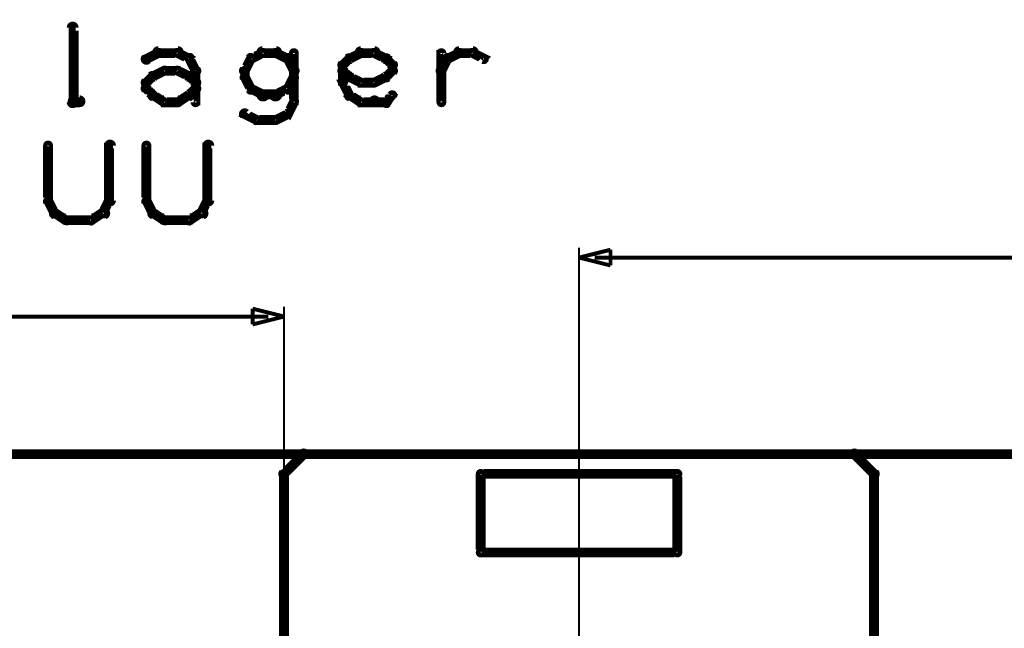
# Model space of a CAD drawing. Extents: x 178 to 725, y 26 to 878.
# Tile 62 of 93: x 289 to 339, y 573 to 604. Entities that reach past the tile are written whole.
import ezdxf

# ---------------------------------------------------------------- set-up
doc = ezdxf.new("R2010")
doc.units = 0
for name, color, linetype in [('DIMENSIONS', 2, 'CONTINUOUS'), ('DRAWING', 4, 'CONTINUOUS'), ('OUTLINES', 1, 'CONTINUOUS')]:
    doc.layers.add(name, color=color, linetype=linetype)

msp = doc.modelspace()

# ---------------------------------------------------------------- linework, layer by layer
at = {"layer": 'DIMENSIONS', "color": 94}
for points in [[(317.5, 592, 0.1, 0.1, 1), (317.5, 592, 0, 0, 0), (317.5, 592, 0, 0, 0), (317.5, 592, 0.2, 0.2, 0), (319.1, 592.4, 0, 0, 0), (319.1, 592.4, 0.1, 0.1, 0), (319.1, 592.4, 0.1, 0.1, 1), (319.1, 592.4, 0, 0, 0), (319.1, 592.4, 0.1, 0.1, 1), (319.1, 592.4, 0, 0, 0), (319.1, 592.4, 0, 0, 0), (319.1, 592.4, 0.2, 0.2, 0), (319.1, 591.6, 0, 0, 0), (319.1, 591.6, 0.1, 0.1, 0), (319.1, 591.6, 0.1, 0.1, 1), (319.1, 591.6, 0, 0, 0), (319.1, 591.6, 0.1, 0.1, 1), (319.1, 591.6, 0, 0, 0), (319.1, 591.6, 0, 0, 0), (319.1, 591.6, 0.2, 0.2, 0), (317.5, 592, 0.2, 0.2, 0), (317.5, 592, 0, 0, 0), (317.5, 592, 0.1, 0.1, 0), (317.5, 592, 0.1, 0.1, 1), (317.5, 592, 0, 0, 0)], [(302.5, 589, 0.1, 0.1, 1), (302.5, 589, 0, 0, 0), (302.5, 589, 0, 0, 0), (302.5, 589, 0.2, 0.2, 0), (300.9, 588.6, 0, 0, 0), (300.9, 588.6, 0.1, 0.1, 0), (300.9, 588.6, 0.1, 0.1, 1), (300.9, 588.6, 0, 0, 0), (300.9, 588.6, 0.1, 0.1, 1), (300.9, 588.6, 0, 0, 0), (300.9, 588.6, 0, 0, 0), (300.9, 588.6, 0.2, 0.2, 0), (300.9, 589.4, 0, 0, 0), (300.9, 589.4, 0.1, 0.1, 0), (300.9, 589.4, 0.1, 0.1, 1), (300.9, 589.4, 0, 0, 0), (300.9, 589.4, 0.1, 0.1, 1), (300.9, 589.4, 0, 0, 0), (300.9, 589.4, 0, 0, 0), (300.9, 589.4, 0.2, 0.2, 0), (302.5, 589, 0.2, 0.2, 0), (302.5, 589, 0, 0, 0), (302.5, 589, 0.1, 0.1, 0), (302.5, 589, 0.1, 0.1, 1), (302.5, 589, 0, 0, 0)]]:
    msp.add_lwpolyline(points, format="xyseb", close=True, dxfattribs=at)
for points in [[(317.5, 537, 0.1, 0.1, 1), (317.5, 537, 0, 0, 0), (317.5, 537, 0, 0, 0), (317.5, 537, 0.1, 0.1, 0), (317.5, 592.5, 0.1, 0.1, 0), (317.5, 592.5, 0, 0, 0), (317.5, 592.5, 0.1, 0.1, 0), (317.5, 592.5, 0.1, 0.1, 1), (317.5, 592.5, 0, 0, 0)], [(318.3, 592, 0.1, 0.1, 1), (318.3, 592, 0, 0, 0), (318.3, 592, 0, 0, 0), (318.3, 592, 0.2, 0.2, 0), (443.8, 592, 0.2, 0.2, 0), (443.8, 592, 0, 0, 0), (443.8, 592, 0.1, 0.1, 0), (443.8, 592, 0.1, 0.1, 1), (443.8, 592, 0, 0, 0)], [(302.5, 576.5, 0.1, 0.1, 1), (302.5, 576.5, 0, 0, 0), (302.5, 576.5, 0, 0, 0), (302.5, 576.5, 0.1, 0.1, 0), (302.5, 589.5, 0.1, 0.1, 0), (302.5, 589.5, 0, 0, 0), (302.5, 589.5, 0.1, 0.1, 0), (302.5, 589.5, 0.1, 0.1, 1), (302.5, 589.5, 0, 0, 0)], [(301.7, 589, 0.1, 0.1, 1), (301.7, 589, 0, 0, 0), (301.7, 589, 0, 0, 0), (301.7, 589, 0.2, 0.2, 0), (285, 589, 0.2, 0.2, 0), (285, 589, 0, 0, 0), (285, 589, 0.1, 0.1, 0), (285, 589, 0.1, 0.1, 1), (285, 589, 0, 0, 0)]]:
    msp.add_lwpolyline(points, format="xyseb", dxfattribs=at)
at = {"layer": 'DRAWING', "color": 2}
msp.add_lwpolyline([(662.5, 582, 0.5, 0.5, 0), (242.5, 582, 0, 0, 0), (242.5, 582, 0.3, 0.3, 0), (242.5, 582.1, 0.3, 0.3, 1), (242.5, 581.9, 0, 0, 0), (242.6, 582, 0.3, 0.3, 1), (242.4, 582, 0, 0, 0), (242.5, 582, 0, 0, 0), (242.5, 582, 0.5, 0.5, 0), (242.5, 502, 0.5, 0.5, 0), (242.5, 502, 0, 0, 0), (242.5, 502, 0.3, 0.3, 0), (242.4, 502, 0.3, 0.3, 1), (242.6, 502, 0, 0, 0), (242.5, 502.1, 0.3, 0.3, 1), (242.5, 501.9, 0, 0, 0), (242.5, 502, 0, 0, 0), (242.5, 502, 0.5, 0.5, 0), (662.5, 502, 0, 0, 0)], format="xyseb", dxfattribs=at)
at = {"layer": 'OUTLINES', "color": 11}
for points in [[(291.6, 599.9, 0.3, 0.3, 1), (291.9, 599.9, 0, 0, 0), (291.8, 599.9, 0, 0, 0), (291.8, 599.9, 0.5, 0.5, 0), (291.8, 603.7, 0.5, 0.5, 0), (291.8, 603.7, 0, 0, 0), (291.8, 603.7, 0.3, 0.3, 0), (291.9, 603.7, 0.3, 0.3, 1), (291.6, 603.7, 0, 0, 0)], [(296.1, 602.6, 0.3, 0.3, 1), (296.1, 602.3, 0, 0, 0), (296.1, 602.4, 0, 0, 0), (296.1, 602.4, 0.5, 0.5, 0), (297.1, 602.4, 0.5, 0.5, 0), (297.1, 602.4, 0, 0, 0), (297.1, 602.4, 0.3, 0.3, 0), (297.1, 602.3, 0.3, 0.3, 1), (297.1, 602.6, 0, 0, 0)], [(302.1, 602.3, 0.3, 0.3, 1), (302.1, 602.6, 0, 0, 0), (302.1, 602.4, 0, 0, 0), (302.1, 602.4, 0.5, 0.5, 0), (301.4, 602.4, 0.5, 0.5, 0), (301.4, 602.4, 0, 0, 0), (301.4, 602.4, 0.3, 0.3, 0), (301.4, 602.6, 0.3, 0.3, 1), (301.4, 602.3, 0, 0, 0)], [(306.4, 602.6, 0.3, 0.3, 1), (306.4, 602.3, 0, 0, 0), (306.4, 602.4, 0, 0, 0), (306.4, 602.4, 0.5, 0.5, 0), (307.1, 602.4, 0.5, 0.5, 0), (307.1, 602.4, 0, 0, 0), (307.1, 602.4, 0.3, 0.3, 0), (307.1, 602.3, 0.3, 0.3, 1), (307.1, 602.6, 0, 0, 0)], [(311.4, 602.6, 0.3, 0.3, 1), (311.4, 602.3, 0, 0, 0), (311.4, 602.4, 0, 0, 0), (311.4, 602.4, 0.5, 0.5, 0), (312.1, 602.4, 0.5, 0.5, 0), (312.1, 602.4, 0, 0, 0), (312.1, 602.4, 0.3, 0.3, 0), (312.1, 602.3, 0.3, 0.3, 1), (312.1, 602.6, 0, 0, 0)], [(295.4, 602.2, 0.3, 0.3, 1), (295.6, 602, 0, 0, 0), (295.5, 602.1, 0, 0, 0), (295.5, 602.1, 0.5, 0.5, 0), (296.1, 602.4, 0.5, 0.5, 0), (296.1, 602.4, 0, 0, 0), (296.1, 602.4, 0.3, 0.3, 0), (296.2, 602.3, 0.3, 0.3, 1), (296.1, 602.5, 0, 0, 0)], [(297.1, 602.5, 0.3, 0.3, 1), (297, 602.3, 0, 0, 0), (297.1, 602.4, 0, 0, 0), (297.1, 602.4, 0.5, 0.5, 0), (297.7, 602.1, 0.5, 0.5, 0), (297.7, 602.1, 0, 0, 0), (297.7, 602.1, 0.3, 0.3, 0), (297.6, 602, 0.3, 0.3, 1), (297.7, 602.2, 0, 0, 0)], [(297.8, 602.2, 0.3, 0.3, 1), (297.6, 602.1, 0, 0, 0), (297.7, 602.1, 0, 0, 0), (297.7, 602.1, 0.5, 0.5, 0), (298, 601.5, 0.5, 0.5, 0), (298, 601.5, 0, 0, 0), (298, 601.5, 0.3, 0.3, 0), (297.9, 601.4, 0.3, 0.3, 1), (298.1, 601.6, 0, 0, 0)], [(300.9, 602.1, 0.3, 0.3, 1), (300.7, 602.2, 0, 0, 0), (300.8, 602.1, 0, 0, 0), (300.8, 602.1, 0.5, 0.5, 0), (300.5, 601.5, 0.5, 0.5, 0), (300.5, 601.5, 0, 0, 0), (300.5, 601.5, 0.3, 0.3, 0), (300.4, 601.6, 0.3, 0.3, 1), (300.6, 601.4, 0, 0, 0)], [(301.5, 602.3, 0.3, 0.3, 1), (301.4, 602.5, 0, 0, 0), (301.4, 602.4, 0, 0, 0), (301.4, 602.4, 0.5, 0.5, 0), (300.8, 602.1, 0.5, 0.5, 0), (300.8, 602.1, 0, 0, 0), (300.8, 602.1, 0.3, 0.3, 0), (300.8, 602.2, 0.3, 0.3, 1), (300.9, 602, 0, 0, 0)], [(302.6, 602, 0.3, 0.3, 1), (302.7, 602.2, 0, 0, 0), (302.7, 602.1, 0, 0, 0), (302.7, 602.1, 0.5, 0.5, 0), (302.1, 602.4, 0.5, 0.5, 0), (302.1, 602.4, 0, 0, 0), (302.1, 602.4, 0.3, 0.3, 0), (302.1, 602.5, 0.3, 0.3, 1), (302, 602.3, 0, 0, 0)], [(302.9, 601.4, 0.3, 0.3, 1), (303.1, 601.6, 0, 0, 0), (303, 601.5, 0, 0, 0), (303, 601.5, 0.5, 0.5, 0), (302.7, 602.1, 0.5, 0.5, 0), (302.7, 602.1, 0, 0, 0), (302.7, 602.1, 0.3, 0.3, 0), (302.8, 602.2, 0.3, 0.3, 1), (302.6, 602.1, 0, 0, 0)], [(303.1, 602.4, 0.3, 0.3, 1), (302.9, 602.4, 0, 0, 0), (303, 602.4, 0, 0, 0), (303, 602.4, 0.5, 0.5, 0), (303, 599.9, 0.5, 0.5, 0), (303, 599.9, 0, 0, 0), (303, 599.9, 0.3, 0.3, 0), (302.9, 599.9, 0.3, 0.3, 1), (303.1, 599.9, 0, 0, 0)], [(305.4, 601.9, 0.3, 0.3, 1), (305.6, 601.7, 0, 0, 0), (305.5, 601.8, 0, 0, 0), (305.5, 601.8, 0.5, 0.5, 0), (305.8, 602.1, 0.5, 0.5, 0), (305.8, 602.1, 0, 0, 0), (305.8, 602.1, 0.3, 0.3, 0), (305.9, 602, 0.3, 0.3, 1), (305.7, 602.2, 0, 0, 0)], [(305.8, 602.2, 0.3, 0.3, 1), (305.9, 602, 0, 0, 0), (305.8, 602.1, 0, 0, 0), (305.8, 602.1, 0.5, 0.5, 0), (306.4, 602.4, 0.5, 0.5, 0), (306.4, 602.4, 0, 0, 0), (306.4, 602.4, 0.3, 0.3, 0), (306.5, 602.3, 0.3, 0.3, 1), (306.4, 602.5, 0, 0, 0)], [(307.1, 602.5, 0.3, 0.3, 1), (307, 602.3, 0, 0, 0), (307.1, 602.4, 0, 0, 0), (307.1, 602.4, 0.5, 0.5, 0), (307.7, 602.1, 0.5, 0.5, 0), (307.7, 602.1, 0, 0, 0), (307.7, 602.1, 0.3, 0.3, 0), (307.6, 602, 0.3, 0.3, 1), (307.7, 602.2, 0, 0, 0)], [(307.8, 602.2, 0.3, 0.3, 1), (307.6, 602, 0, 0, 0), (307.7, 602.1, 0, 0, 0), (307.7, 602.1, 0.5, 0.5, 0), (308, 601.8, 0.5, 0.5, 0), (308, 601.8, 0, 0, 0), (308, 601.8, 0.3, 0.3, 0), (307.9, 601.7, 0.3, 0.3, 1), (308.1, 601.9, 0, 0, 0)], [(310.4, 601.6, 0.3, 0.3, 1), (310.6, 601.4, 0, 0, 0), (310.5, 601.5, 0, 0, 0), (310.5, 601.5, 0.5, 0.5, 0), (310.8, 602.1, 0.5, 0.5, 0), (310.8, 602.1, 0, 0, 0), (310.8, 602.1, 0.3, 0.3, 0), (310.9, 602.1, 0.3, 0.3, 1), (310.7, 602.2, 0, 0, 0)], [(310.4, 599.9, 0.3, 0.3, 1), (310.6, 599.9, 0, 0, 0), (310.5, 599.9, 0, 0, 0), (310.5, 599.9, 0.5, 0.5, 0), (310.5, 602.4, 0.5, 0.5, 0), (310.5, 602.4, 0, 0, 0), (310.5, 602.4, 0.3, 0.3, 0), (310.6, 602.4, 0.3, 0.3, 1), (310.4, 602.4, 0, 0, 0)], [(310.8, 602.2, 0.3, 0.3, 1), (310.9, 602, 0, 0, 0), (310.8, 602.1, 0, 0, 0), (310.8, 602.1, 0.5, 0.5, 0), (311.4, 602.4, 0.5, 0.5, 0), (311.4, 602.4, 0, 0, 0), (311.4, 602.4, 0.3, 0.3, 0), (311.5, 602.3, 0.3, 0.3, 1), (311.4, 602.5, 0, 0, 0)], [(312.1, 602.5, 0.3, 0.3, 1), (312, 602.3, 0, 0, 0), (312.1, 602.4, 0, 0, 0), (312.1, 602.4, 0.5, 0.5, 0), (312.7, 602.1, 0.5, 0.5, 0), (312.7, 602.1, 0, 0, 0), (312.7, 602.1, 0.3, 0.3, 0), (312.6, 602, 0.3, 0.3, 1), (312.7, 602.2, 0, 0, 0)], [(295.8, 601.3, 0.3, 0.3, 1), (295.9, 601.1, 0, 0, 0), (295.8, 601.2, 0, 0, 0), (295.8, 601.2, 0.5, 0.5, 0), (296.4, 601.5, 0.5, 0.5, 0), (296.4, 601.5, 0, 0, 0), (296.4, 601.5, 0.3, 0.3, 0), (296.5, 601.4, 0.3, 0.3, 1), (296.4, 601.6, 0, 0, 0)], [(296.4, 601.6, 0.3, 0.3, 1), (296.4, 601.4, 0, 0, 0), (296.4, 601.5, 0, 0, 0), (296.4, 601.5, 0.5, 0.5, 0), (297.1, 601.5, 0.5, 0.5, 0), (297.1, 601.5, 0, 0, 0), (297.1, 601.5, 0.3, 0.3, 0), (297.1, 601.4, 0.3, 0.3, 1), (297.1, 601.6, 0, 0, 0)], [(297.1, 601.6, 0.3, 0.3, 1), (297, 601.4, 0, 0, 0), (297.1, 601.5, 0, 0, 0), (297.1, 601.5, 0.5, 0.5, 0), (297.7, 601.2, 0.5, 0.5, 0), (297.7, 601.2, 0, 0, 0), (297.7, 601.2, 0.3, 0.3, 0), (297.6, 601.1, 0.3, 0.3, 1), (297.7, 601.3, 0, 0, 0)], [(298.1, 601.5, 0.3, 0.3, 1), (297.9, 601.5, 0, 0, 0), (298, 601.5, 0, 0, 0), (298, 601.5, 0.5, 0.5, 0), (298, 600.6, 0.5, 0.5, 0), (298, 600.6, 0, 0, 0), (298, 600.6, 0.3, 0.3, 0), (297.9, 600.6, 0.3, 0.3, 1), (298.1, 600.6, 0, 0, 0)], [(300.6, 601.5, 0.3, 0.3, 1), (300.4, 601.5, 0, 0, 0), (300.5, 601.5, 0, 0, 0), (300.5, 601.5, 0.5, 0.5, 0), (300.5, 601.2, 0.5, 0.5, 0), (300.5, 601.2, 0, 0, 0), (300.5, 601.2, 0.3, 0.3, 0), (300.4, 601.2, 0.3, 0.3, 1), (300.6, 601.2, 0, 0, 0)], [(305.7, 601.1, 0.3, 0.3, 1), (305.9, 601.3, 0, 0, 0), (305.8, 601.2, 0, 0, 0), (305.8, 601.2, 0.5, 0.5, 0), (305.5, 601.5, 0.5, 0.5, 0), (305.5, 601.5, 0, 0, 0), (305.5, 601.5, 0.3, 0.3, 0), (305.6, 601.6, 0.3, 0.3, 1), (305.4, 601.4, 0, 0, 0)], [(305.4, 600.9, 0.3, 0.3, 1), (305.6, 600.9, 0, 0, 0), (305.5, 600.9, 0, 0, 0), (305.5, 600.9, 0.5, 0.5, 0), (305.5, 601.8, 0.5, 0.5, 0), (305.5, 601.8, 0, 0, 0), (305.5, 601.8, 0.3, 0.3, 0), (305.6, 601.8, 0.3, 0.3, 1), (305.4, 601.8, 0, 0, 0)], [(308.1, 601.4, 0.3, 0.3, 1), (307.9, 601.6, 0, 0, 0), (308, 601.5, 0, 0, 0), (308, 601.5, 0.5, 0.5, 0), (307.7, 601.2, 0.5, 0.5, 0), (307.7, 601.2, 0, 0, 0), (307.7, 601.2, 0.3, 0.3, 0), (307.6, 601.3, 0.3, 0.3, 1), (307.8, 601.1, 0, 0, 0)], [(308.1, 601.8, 0.3, 0.3, 1), (307.9, 601.8, 0, 0, 0), (308, 601.8, 0, 0, 0), (308, 601.8, 0.5, 0.5, 0), (308, 601.5, 0.5, 0.5, 0), (308, 601.5, 0, 0, 0), (308, 601.5, 0.3, 0.3, 0), (307.9, 601.5, 0.3, 0.3, 1), (308.1, 601.5, 0, 0, 0)], [(295.4, 601, 0.3, 0.3, 1), (295.6, 600.8, 0, 0, 0), (295.5, 600.9, 0, 0, 0), (295.5, 600.9, 0.5, 0.5, 0), (295.8, 601.2, 0.5, 0.5, 0), (295.8, 601.2, 0, 0, 0), (295.8, 601.2, 0.3, 0.3, 0), (295.9, 601.1, 0.3, 0.3, 1), (295.7, 601.3, 0, 0, 0)], [(297.8, 601.3, 0.3, 0.3, 1), (297.6, 601.1, 0, 0, 0), (297.7, 601.2, 0, 0, 0), (297.7, 601.2, 0.5, 0.5, 0), (298, 600.9, 0.5, 0.5, 0), (298, 600.9, 0, 0, 0), (298, 600.9, 0.3, 0.3, 0), (297.9, 600.8, 0.3, 0.3, 1), (298.1, 601, 0, 0, 0)], [(300.6, 601.2, 0.3, 0.3, 1), (300.4, 601.1, 0, 0, 0), (300.5, 601.2, 0, 0, 0), (300.5, 601.2, 0.5, 0.5, 0), (300.8, 600.6, 0.5, 0.5, 0), (300.8, 600.6, 0, 0, 0), (300.8, 600.6, 0.3, 0.3, 0), (300.7, 600.5, 0.3, 0.3, 1), (300.9, 600.6, 0, 0, 0)], [(302.6, 600.6, 0.3, 0.3, 1), (302.8, 600.5, 0, 0, 0), (302.7, 600.6, 0, 0, 0), (302.7, 600.6, 0.5, 0.5, 0), (303, 601.2, 0.5, 0.5, 0), (303, 601.2, 0, 0, 0), (303, 601.2, 0.3, 0.3, 0), (303.1, 601.1, 0.3, 0.3, 1), (302.9, 601.2, 0, 0, 0)], [(306.4, 600.8, 0.3, 0.3, 1), (306.5, 601, 0, 0, 0), (306.4, 600.9, 0, 0, 0), (306.4, 600.9, 0.5, 0.5, 0), (305.8, 601.2, 0.5, 0.5, 0), (305.8, 601.2, 0, 0, 0), (305.8, 601.2, 0.3, 0.3, 0), (305.9, 601.3, 0.3, 0.3, 1), (305.8, 601.1, 0, 0, 0)], [(307.7, 601.1, 0.3, 0.3, 1), (307.6, 601.3, 0, 0, 0), (307.7, 601.2, 0, 0, 0), (307.7, 601.2, 0.5, 0.5, 0), (307.1, 600.9, 0.5, 0.5, 0), (307.1, 600.9, 0, 0, 0), (307.1, 600.9, 0.3, 0.3, 0), (307, 601, 0.3, 0.3, 1), (307.1, 600.8, 0, 0, 0)], [(295.7, 600.2, 0.3, 0.3, 1), (295.9, 600.3, 0, 0, 0), (295.8, 600.3, 0, 0, 0), (295.8, 600.3, 0.5, 0.5, 0), (295.5, 600.6, 0.5, 0.5, 0), (295.5, 600.6, 0, 0, 0), (295.5, 600.6, 0.3, 0.3, 0), (295.6, 600.7, 0.3, 0.3, 1), (295.4, 600.5, 0, 0, 0)], [(295.4, 600.6, 0.3, 0.3, 1), (295.6, 600.6, 0, 0, 0), (295.5, 600.6, 0, 0, 0), (295.5, 600.6, 0.5, 0.5, 0), (295.5, 600.9, 0.5, 0.5, 0), (295.5, 600.9, 0, 0, 0), (295.5, 600.9, 0.3, 0.3, 0), (295.6, 600.9, 0.3, 0.3, 1), (295.4, 600.9, 0, 0, 0)], [(298.1, 600.5, 0.3, 0.3, 1), (297.9, 600.7, 0, 0, 0), (298, 600.6, 0, 0, 0), (298, 600.6, 0.5, 0.5, 0), (297.7, 600.3, 0.5, 0.5, 0), (297.7, 600.3, 0, 0, 0), (297.7, 600.3, 0.3, 0.3, 0), (297.6, 600.3, 0.3, 0.3, 1), (297.8, 600.2, 0, 0, 0)], [(298.1, 600.6, 0.3, 0.3, 1), (297.9, 600.6, 0, 0, 0), (298, 600.6, 0, 0, 0), (298, 600.6, 0.5, 0.5, 0), (298, 599.9, 0.5, 0.5, 0), (298, 599.9, 0, 0, 0), (298, 599.9, 0.3, 0.3, 0), (297.9, 599.9, 0.3, 0.3, 1), (298.1, 599.9, 0, 0, 0)], [(300.9, 600.7, 0.3, 0.3, 1), (300.8, 600.5, 0, 0, 0), (300.8, 600.6, 0, 0, 0), (300.8, 600.6, 0.5, 0.5, 0), (301.4, 600.3, 0.5, 0.5, 0), (301.4, 600.3, 0, 0, 0), (301.4, 600.3, 0.3, 0.3, 0), (301.4, 600.1, 0.3, 0.3, 1), (301.5, 600.4, 0, 0, 0)], [(302, 600.4, 0.3, 0.3, 1), (302.1, 600.1, 0, 0, 0), (302.1, 600.3, 0, 0, 0), (302.1, 600.3, 0.5, 0.5, 0), (302.7, 600.6, 0.5, 0.5, 0), (302.7, 600.6, 0, 0, 0), (302.7, 600.6, 0.3, 0.3, 0), (302.7, 600.5, 0.3, 0.3, 1), (302.6, 600.7, 0, 0, 0)], [(305.7, 600.2, 0.3, 0.3, 1), (305.9, 600.3, 0, 0, 0), (305.8, 600.3, 0, 0, 0), (305.8, 600.3, 0.5, 0.5, 0), (305.5, 600.9, 0.5, 0.5, 0), (305.5, 600.9, 0, 0, 0), (305.5, 600.9, 0.3, 0.3, 0), (305.6, 600.9, 0.3, 0.3, 1), (305.4, 600.8, 0, 0, 0)], [(307.1, 600.8, 0.3, 0.3, 1), (307.1, 601, 0, 0, 0), (307.1, 600.9, 0, 0, 0), (307.1, 600.9, 0.5, 0.5, 0), (306.4, 600.9, 0.5, 0.5, 0), (306.4, 600.9, 0, 0, 0), (306.4, 600.9, 0.3, 0.3, 0), (306.4, 601, 0.3, 0.3, 1), (306.4, 600.8, 0, 0, 0)], [(292.1, 599.8, 0.3, 0.3, 1), (292.1, 600.1, 0, 0, 0), (292.1, 599.9, 0, 0, 0), (292.1, 599.9, 0.5, 0.5, 0), (291.8, 599.9, 0.5, 0.5, 0), (291.8, 599.9, 0, 0, 0), (291.8, 599.9, 0.3, 0.3, 0), (291.8, 600.1, 0.3, 0.3, 1), (291.8, 599.8, 0, 0, 0)], [(296.4, 599.8, 0.3, 0.3, 1), (296.5, 600, 0, 0, 0), (296.4, 599.9, 0, 0, 0), (296.4, 599.9, 0.5, 0.5, 0), (295.8, 600.3, 0.5, 0.5, 0), (295.8, 600.3, 0, 0, 0), (295.8, 600.3, 0.3, 0.3, 0), (295.9, 600.4, 0.3, 0.3, 1), (295.8, 600.1, 0, 0, 0)], [(297.1, 599.8, 0.3, 0.3, 1), (297.1, 600.1, 0, 0, 0), (297.1, 599.9, 0, 0, 0), (297.1, 599.9, 0.5, 0.5, 0), (296.4, 599.9, 0.5, 0.5, 0), (296.4, 599.9, 0, 0, 0), (296.4, 599.9, 0.3, 0.3, 0), (296.4, 600.1, 0.3, 0.3, 1), (296.4, 599.8, 0, 0, 0)], [(297.7, 600.1, 0.3, 0.3, 1), (297.6, 600.4, 0, 0, 0), (297.7, 600.3, 0, 0, 0), (297.7, 600.3, 0.5, 0.5, 0), (297.1, 599.9, 0.5, 0.5, 0), (297.1, 599.9, 0, 0, 0), (297.1, 599.9, 0.3, 0.3, 0), (297, 600, 0.3, 0.3, 1), (297.1, 599.8, 0, 0, 0)], [(301.4, 600.4, 0.3, 0.3, 1), (301.4, 600.1, 0, 0, 0), (301.4, 600.3, 0, 0, 0), (301.4, 600.3, 0.5, 0.5, 0), (302.1, 600.3, 0.5, 0.5, 0), (302.1, 600.3, 0, 0, 0), (302.1, 600.3, 0.3, 0.3, 0), (302.1, 600.1, 0.3, 0.3, 1), (302.1, 600.4, 0, 0, 0)], [(306.4, 599.8, 0.3, 0.3, 1), (306.5, 600, 0, 0, 0), (306.4, 599.9, 0, 0, 0), (306.4, 599.9, 0.5, 0.5, 0), (305.8, 600.3, 0.5, 0.5, 0), (305.8, 600.3, 0, 0, 0), (305.8, 600.3, 0.3, 0.3, 0), (305.9, 600.4, 0.3, 0.3, 1), (305.8, 600.1, 0, 0, 0)], [(307.1, 599.8, 0.3, 0.3, 1), (307.1, 600.1, 0, 0, 0), (307.1, 599.9, 0, 0, 0), (307.1, 599.9, 0.5, 0.5, 0), (306.4, 599.9, 0.5, 0.5, 0), (306.4, 599.9, 0, 0, 0), (306.4, 599.9, 0.3, 0.3, 0), (306.4, 600.1, 0.3, 0.3, 1), (306.4, 599.8, 0, 0, 0)], [(307.7, 599.8, 0.3, 0.3, 1), (307.7, 600.1, 0, 0, 0), (307.7, 599.9, 0, 0, 0), (307.7, 599.9, 0.5, 0.5, 0), (307.1, 599.9, 0.5, 0.5, 0), (307.1, 599.9, 0, 0, 0), (307.1, 599.9, 0.3, 0.3, 0), (307.1, 600.1, 0.3, 0.3, 1), (307.1, 599.8, 0, 0, 0)], [(308.1, 600.2, 0.3, 0.3, 1), (307.9, 600.3, 0, 0, 0), (308, 600.3, 0, 0, 0), (308, 600.3, 0.5, 0.5, 0), (307.7, 599.9, 0.5, 0.5, 0), (307.7, 599.9, 0, 0, 0), (307.7, 599.9, 0.3, 0.3, 0), (307.6, 600, 0.3, 0.3, 1), (307.8, 599.8, 0, 0, 0)], [(303.1, 599.9, 0.3, 0.3, 1), (302.9, 600, 0, 0, 0), (303, 599.9, 0, 0, 0), (303, 599.9, 0.5, 0.5, 0), (302.7, 599.3, 0.5, 0.5, 0), (302.7, 599.3, 0, 0, 0), (302.7, 599.3, 0.3, 0.3, 0), (302.6, 599.4, 0.3, 0.3, 1), (302.8, 599.3, 0, 0, 0)], [(301.1, 598.9, 0.3, 0.3, 1), (301.2, 599.1, 0, 0, 0), (301.1, 599, 0, 0, 0), (301.1, 599, 0.5, 0.5, 0), (300.5, 599.3, 0.5, 0.5, 0), (300.5, 599.3, 0, 0, 0), (300.5, 599.3, 0.3, 0.3, 0), (300.6, 599.4, 0.3, 0.3, 1), (300.4, 599.2, 0, 0, 0)], [(302.1, 598.9, 0.3, 0.3, 1), (302.1, 599.1, 0, 0, 0), (302.1, 599, 0, 0, 0), (302.1, 599, 0.5, 0.5, 0), (301.1, 599, 0.5, 0.5, 0), (301.1, 599, 0, 0, 0), (301.1, 599, 0.3, 0.3, 0), (301.1, 599.1, 0.3, 0.3, 1), (301.1, 598.9, 0, 0, 0)], [(302.7, 599.2, 0.3, 0.3, 1), (302.6, 599.4, 0, 0, 0), (302.7, 599.3, 0, 0, 0), (302.7, 599.3, 0.5, 0.5, 0), (302.1, 599, 0.5, 0.5, 0), (302.1, 599, 0, 0, 0), (302.1, 599, 0.3, 0.3, 0), (302, 599.1, 0.3, 0.3, 1), (302.1, 598.9, 0, 0, 0)], [(290.6, 597.7, 0.3, 0.3, 1), (290.4, 597.7, 0, 0, 0), (290.5, 597.7, 0, 0, 0), (290.5, 597.7, 0.5, 0.5, 0), (290.5, 594.9, 0.5, 0.5, 0), (290.5, 594.9, 0, 0, 0), (290.5, 594.9, 0.3, 0.3, 0), (290.4, 594.9, 0.3, 0.3, 1), (290.6, 594.9, 0, 0, 0)], [(293.5, 594.9, 0.3, 0.3, 1), (293.8, 594.9, 0, 0, 0), (293.6, 594.9, 0, 0, 0), (293.6, 594.9, 0.5, 0.5, 0), (293.6, 597.7, 0.5, 0.5, 0), (293.6, 597.7, 0, 0, 0), (293.6, 597.7, 0.3, 0.3, 0), (293.8, 597.7, 0.3, 0.3, 1), (293.5, 597.7, 0, 0, 0)], [(295.6, 597.7, 0.3, 0.3, 1), (295.4, 597.7, 0, 0, 0), (295.5, 597.7, 0, 0, 0), (295.5, 597.7, 0.5, 0.5, 0), (295.5, 594.9, 0.5, 0.5, 0), (295.5, 594.9, 0, 0, 0), (295.5, 594.9, 0.3, 0.3, 0), (295.4, 594.9, 0.3, 0.3, 1), (295.6, 594.9, 0, 0, 0)], [(298.5, 594.9, 0.3, 0.3, 1), (298.8, 594.9, 0, 0, 0), (298.6, 594.9, 0, 0, 0), (298.6, 594.9, 0.5, 0.5, 0), (298.6, 597.7, 0.5, 0.5, 0), (298.6, 597.7, 0, 0, 0), (298.6, 597.7, 0.3, 0.3, 0), (298.8, 597.7, 0.3, 0.3, 1), (298.5, 597.7, 0, 0, 0)], [(290.6, 594.9, 0.3, 0.3, 1), (290.4, 594.8, 0, 0, 0), (290.5, 594.9, 0, 0, 0), (290.5, 594.9, 0.5, 0.5, 0), (290.8, 594.3, 0.5, 0.5, 0), (290.8, 594.3, 0, 0, 0), (290.8, 594.3, 0.3, 0.3, 0), (290.7, 594.2, 0.3, 0.3, 1), (290.9, 594.3, 0, 0, 0)], [(293.2, 594.3, 0.3, 0.3, 1), (293.4, 594.2, 0, 0, 0), (293.3, 594.3, 0, 0, 0), (293.3, 594.3, 0.5, 0.5, 0), (293.6, 594.9, 0.5, 0.5, 0), (293.6, 594.9, 0, 0, 0), (293.6, 594.9, 0.3, 0.3, 0), (293.7, 594.8, 0.3, 0.3, 1), (293.5, 594.9, 0, 0, 0)], [(295.6, 594.9, 0.3, 0.3, 1), (295.4, 594.8, 0, 0, 0), (295.5, 594.9, 0, 0, 0), (295.5, 594.9, 0.5, 0.5, 0), (295.8, 594.3, 0.5, 0.5, 0), (295.8, 594.3, 0, 0, 0), (295.8, 594.3, 0.3, 0.3, 0), (295.7, 594.2, 0.3, 0.3, 1), (295.9, 594.3, 0, 0, 0)], [(298.2, 594.3, 0.3, 0.3, 1), (298.4, 594.2, 0, 0, 0), (298.3, 594.3, 0, 0, 0), (298.3, 594.3, 0.5, 0.5, 0), (298.6, 594.9, 0.5, 0.5, 0), (298.6, 594.9, 0, 0, 0), (298.6, 594.9, 0.3, 0.3, 0), (298.7, 594.8, 0.3, 0.3, 1), (298.5, 594.9, 0, 0, 0)], [(290.9, 594.4, 0.3, 0.3, 1), (290.8, 594.1, 0, 0, 0), (290.8, 594.3, 0, 0, 0), (290.8, 594.3, 0.5, 0.5, 0), (291.4, 593.9, 0.5, 0.5, 0), (291.4, 593.9, 0, 0, 0), (291.4, 593.9, 0.3, 0.3, 0), (291.4, 593.8, 0.3, 0.3, 1), (291.5, 594, 0, 0, 0)], [(291.4, 594.1, 0.3, 0.3, 1), (291.4, 593.8, 0, 0, 0), (291.4, 593.9, 0, 0, 0), (291.4, 593.9, 0.5, 0.5, 0), (292.7, 593.9, 0.5, 0.5, 0), (292.7, 593.9, 0, 0, 0), (292.7, 593.9, 0.3, 0.3, 0), (292.7, 593.8, 0.3, 0.3, 1), (292.7, 594.1, 0, 0, 0)], [(292.6, 594, 0.3, 0.3, 1), (292.7, 593.8, 0, 0, 0), (292.7, 593.9, 0, 0, 0), (292.7, 593.9, 0.5, 0.5, 0), (293.3, 594.3, 0.5, 0.5, 0), (293.3, 594.3, 0, 0, 0), (293.3, 594.3, 0.3, 0.3, 0), (293.4, 594.1, 0.3, 0.3, 1), (293.3, 594.4, 0, 0, 0)], [(295.9, 594.4, 0.3, 0.3, 1), (295.8, 594.1, 0, 0, 0), (295.8, 594.3, 0, 0, 0), (295.8, 594.3, 0.5, 0.5, 0), (296.4, 593.9, 0.5, 0.5, 0), (296.4, 593.9, 0, 0, 0), (296.4, 593.9, 0.3, 0.3, 0), (296.4, 593.8, 0.3, 0.3, 1), (296.5, 594, 0, 0, 0)], [(296.4, 594.1, 0.3, 0.3, 1), (296.4, 593.8, 0, 0, 0), (296.4, 593.9, 0, 0, 0), (296.4, 593.9, 0.5, 0.5, 0), (297.7, 593.9, 0.5, 0.5, 0), (297.7, 593.9, 0, 0, 0), (297.7, 593.9, 0.3, 0.3, 0), (297.7, 593.8, 0.3, 0.3, 1), (297.7, 594.1, 0, 0, 0)], [(297.6, 594, 0.3, 0.3, 1), (297.7, 593.8, 0, 0, 0), (297.7, 593.9, 0, 0, 0), (297.7, 593.9, 0.5, 0.5, 0), (298.3, 594.3, 0.5, 0.5, 0), (298.3, 594.3, 0, 0, 0), (298.3, 594.3, 0.3, 0.3, 0), (298.4, 594.1, 0.3, 0.3, 1), (298.3, 594.4, 0, 0, 0)], [(332.5, 523, 0.5, 0.5, 0), (332.5, 581, 0, 0, 0), (332.5, 581, 0.3, 0.3, 0), (332.6, 581, 0.3, 0.3, 1), (332.4, 581, 0, 0, 0), (332.4, 580.9, 0.3, 0.3, 1), (332.6, 581.1, 0, 0, 0), (332.5, 581, 0, 0, 0), (332.5, 581, 0.5, 0.5, 0), (331.5, 582, 0, 0, 0), (331.5, 582, 0.3, 0.3, 0), (331.6, 582.1, 0.3, 0.3, 1), (331.4, 581.9, 0, 0, 0), (331.5, 581.9, 0.3, 0.3, 1), (331.5, 582.1, 0, 0, 0), (331.5, 582, 0, 0, 0), (331.5, 582, 0.5, 0.5, 0), (303.5, 582, 0, 0, 0), (303.5, 582, 0.3, 0.3, 0), (303.5, 582.1, 0.3, 0.3, 1), (303.5, 581.9, 0, 0, 0), (303.6, 581.9, 0.3, 0.3, 1), (303.4, 582.1, 0, 0, 0), (303.5, 582, 0, 0, 0), (303.5, 582, 0.5, 0.5, 0), (302.5, 581, 0, 0, 0), (302.5, 581, 0.3, 0.3, 0), (302.4, 581.1, 0.3, 0.3, 1), (302.6, 580.9, 0, 0, 0), (302.6, 581, 0.3, 0.3, 1), (302.4, 581, 0, 0, 0), (302.5, 581, 0, 0, 0), (302.5, 581, 0.5, 0.5, 0), (302.5, 523, 0, 0, 0)]]:
    msp.add_lwpolyline(points, format="xyseb", dxfattribs=at)
msp.add_lwpolyline([(322.4, 577, 0.3, 0.3, 1), (322.6, 577, 0, 0, 0), (322.5, 577, 0, 0, 0), (322.5, 577, 0.5, 0.5, 0), (322.5, 581, 0, 0, 0), (322.5, 581, 0.3, 0.3, 0), (322.6, 581, 0.3, 0.3, 1), (322.4, 581, 0, 0, 0), (322.5, 580.9, 0.3, 0.3, 1), (322.5, 581.1, 0, 0, 0), (322.5, 581, 0, 0, 0), (322.5, 581, 0.5, 0.5, 0), (312.5, 581, 0, 0, 0), (312.5, 581, 0.3, 0.3, 0), (312.5, 581.1, 0.3, 0.3, 1), (312.5, 580.9, 0, 0, 0), (312.6, 581, 0.3, 0.3, 1), (312.4, 581, 0, 0, 0), (312.5, 581, 0, 0, 0), (312.5, 581, 0.5, 0.5, 0), (312.5, 577, 0, 0, 0), (312.5, 577, 0.3, 0.3, 0), (312.4, 577, 0.3, 0.3, 1), (312.6, 577, 0, 0, 0), (312.5, 577.1, 0.3, 0.3, 1), (312.5, 576.9, 0, 0, 0), (312.5, 577, 0, 0, 0), (312.5, 577, 0.5, 0.5, 0), (322.5, 577, 0.5, 0.5, 0), (322.5, 577, 0, 0, 0), (322.5, 577, 0.3, 0.3, 0), (322.5, 576.9, 0.3, 0.3, 1), (322.5, 577.1, 0, 0, 0)], format="xyseb", close=True, dxfattribs=at)

doc.saveas('drawing.dxf')
